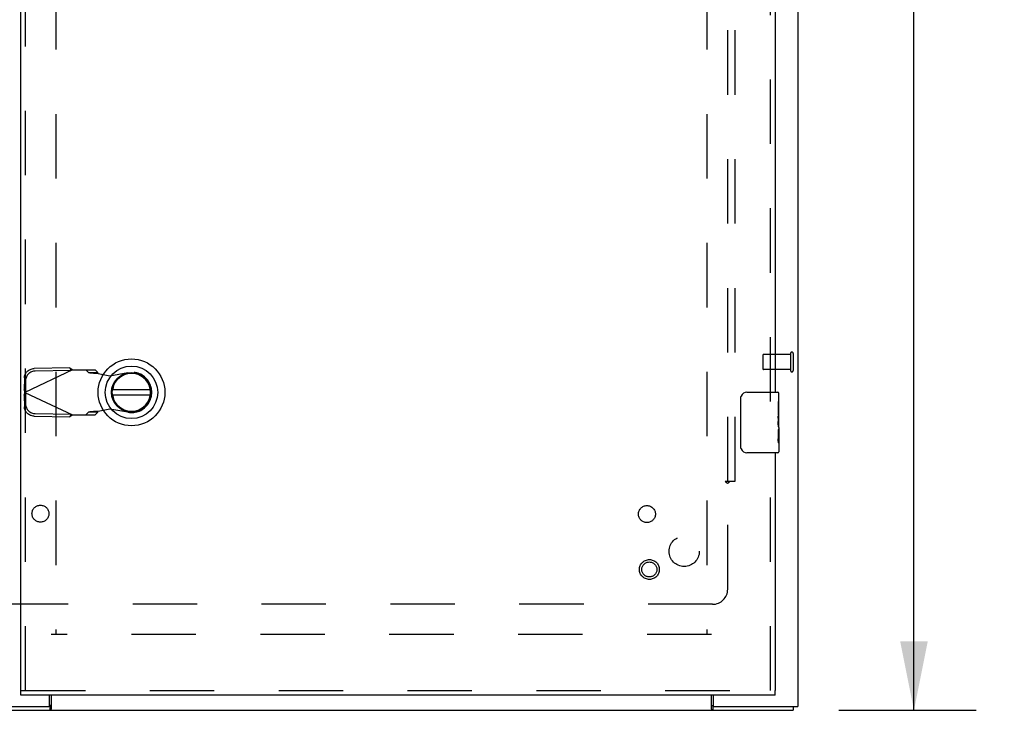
# Model space of a CAD drawing. Header units: inches. Extents: x 0 to 193, y 0 to 125.
# Tile 22 of 99: x 78 to 95, y 46 to 57. Entities that reach past the tile are written whole.
import ezdxf

# ---------------------------------------------------------------- set-up
doc = ezdxf.new("R2010")
doc.units = ezdxf.units.IN
doc.header["$LTSCALE"] = 10.63801
doc.header["$MEASUREMENT"] = 0
doc.linetypes.add('HIDDEN', pattern=[0.2, 0.1, -0.1])
doc.layers.get('0').update_dxf_attribs({"linetype": 'CONTINUOUS'})
for name, color, linetype in [('DEFAULT_2', 8, 'HIDDEN'), ('DIMENSIONS', 7, 'CONTINUOUS'), ('EXD_ENCLOSURE_DOOR_ASSEMBLY', 7, 'CONTINUOUS'), ('EXD_ENCLOSURE_SUBPANEL', 7, 'CONTINUOUS')]:
    doc.layers.add(name, color=color, linetype=linetype)
doc.styles.get("Standard").update_dxf_attribs({"font": 'arial.ttf'})
doc.dimstyles.new('DIMSTYLE_1', dxfattribs={"dimtxt": 0.853316, "dimasz": 1.137755, "dimexe": 0.09, "dimexo": 0.07, "dimgap": 0.0375, "dimtad": 0, "dimtih": 1, "dimtoh": 1, "dimzin": 4, "dimdsep": 46, "dimtxsty": 'Standard', "dimblk": '_FILLED', "dimblk1": '_FILLED', "dimblk2": '_FILLED', "dimcen": 0.09, "dimazin": 1, "dimtfac": 1, "dimtdec": 3, "dimtofl": 0, "dimtmove": 0, "dimatfit": 3, "dimldrblk": '_FILLED', "dimfxl": 0, "dimtolj": 1, "dimtzin": 4, "dimarcsym": 0})

# ---------------------------------------------------------------- blocks, each defined once
blk = doc.blocks.new('_FILLED')
at = {"color": 0, "linetype": 'ByBlock'}
blk.add_solid([(0, 0), (-1, 0.2), (-1, -0.2)], dxfattribs=at)
blk = doc.blocks.new('*D19')
at = {"layer": 'DIMENSIONS', "color": 2, "linetype": 'Continuous'}
for p, q in [((91.898, 80.23), (94.165, 80.23)), ((93.141, 80.23), (93.141, 63.833)), ((93.141, 45.73), (93.141, 62.126)), ((91.898, 45.73), (94.165, 45.73))]:
    blk.add_line(p, q, dxfattribs=at)
at = {"layer": 'DIMENSIONS', "color": 2, "linetype": 'Continuous', "xscale": 1.137755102, "yscale": 1.137755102, "zscale": 1.137755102}
for p, rotation in [((93.141, 80.23), 90), ((93.141, 45.73), 270)]:
    blk.add_blockref('_FILLED', p, dxfattribs=dict(at, rotation=rotation))
at = {"layer": 'DIMENSIONS', "color": 2, "linetype": 'Continuous', "insert": (93.141, 63.406), "char_height": 0.8533, "width": 2.98185, "attachment_point": 2, "line_spacing_factor": 0.9}
blk.add_mtext('34.50', dxfattribs=at)

msp = doc.modelspace()

# ---------------------------------------------------------------- linework, layer by layer
at = {"color": 3, "linetype": 'Continuous'}
for p, q in [((91.222, 80.167), (91.222, 45.793)), ((78.87, 45.808), (78.87, 45.98)), ((78.897, 45.98), (78.897, 45.749)), ((89.797, 45.749), (89.797, 45.98)), ((89.824, 45.98), (89.824, 45.808)), ((76.222, 45.793), (78.855, 45.793)), ((76.297, 45.73), (91.147, 45.73)), ((89.839, 45.793), (91.222, 45.793))]:
    msp.add_line(p, q, dxfattribs=at)
at = {"color": 7, "linetype": 'Continuous'}
for p, q in [((78.87, 45.805), (78.874, 45.805)), ((78.874, 45.805), (78.874, 45.73)), ((89.82, 45.805), (89.824, 45.805)), ((89.82, 45.805), (89.82, 45.73)), ((91.147, 45.793), (91.147, 45.73))]:
    msp.add_line(p, q, dxfattribs=at)
for points in [[(78.897, 45.812), (78.896, 45.812), (78.895, 45.812), (78.893, 45.812), (78.892, 45.812), (78.89, 45.812), (78.889, 45.811), (78.887, 45.81), (78.886, 45.81), (78.884, 45.809), (78.883, 45.808), (78.881, 45.807), (78.88, 45.806), (78.878, 45.806), (78.877, 45.805), (78.875, 45.805), (78.874, 45.805)], [(89.797, 45.812), (89.798, 45.812), (89.799, 45.812), (89.8, 45.812), (89.802, 45.812), (89.803, 45.812), (89.805, 45.811), (89.806, 45.81), (89.808, 45.81), (89.809, 45.809), (89.811, 45.808), (89.812, 45.807), (89.814, 45.806), (89.815, 45.806), (89.817, 45.805), (89.818, 45.805), (89.82, 45.805)]]:
    msp.add_lwpolyline(points, dxfattribs=at)
at = {"color": 3, "linetype": 'Continuous'}
for points in [[(78.897, 45.749), (78.895, 45.748), (78.894, 45.746), (78.892, 45.745), (78.891, 45.743), (78.889, 45.741), (78.888, 45.739), (78.886, 45.738), (78.885, 45.736), (78.883, 45.735), (78.882, 45.733), (78.88, 45.732), (78.879, 45.731), (78.877, 45.731), (78.876, 45.73), (78.875, 45.73), (78.874, 45.73)], [(89.797, 45.749), (89.798, 45.748), (89.8, 45.746), (89.801, 45.745), (89.803, 45.743), (89.805, 45.741), (89.806, 45.739), (89.808, 45.738), (89.809, 45.736), (89.811, 45.735), (89.812, 45.733), (89.813, 45.732), (89.815, 45.731), (89.816, 45.731), (89.818, 45.73), (89.819, 45.73), (89.82, 45.73)]]:
    msp.add_lwpolyline(points, dxfattribs=at)
for centre, start, end in [((78.855, 45.808), 270, 360), ((89.839, 45.808), 180, 270)]:
    msp.add_arc(centre, 0.015, start, end, dxfattribs=at)
at = {"layer": 'DEFAULT_2', "color": 8, "linetype": 'HIDDEN'}
for p, q in [((78.972, 78.978), (78.972, 46.982)), ((89.722, 78.978), (89.722, 46.982)), ((90.647, 51.596), (90.647, 51.368)), ((91.104, 51.606), (90.657, 51.606)), ((91.104, 51.624), (91.104, 51.34)), ((91.147, 51.624), (91.147, 51.34)), ((91.104, 51.358), (90.657, 51.358)), ((89.797, 46.98), (78.897, 46.98))]:
    msp.add_line(p, q, dxfattribs=at)
for centre, radius, start, end in [((90.657, 51.596), 0.01, 90, 180), ((91.125, 51.624), 0.0215, 0, 180), ((90.657, 51.368), 0.01, 180, 270), ((91.125, 51.34), 0.0215, 180, 360)]:
    msp.add_arc(centre, radius, start, end, dxfattribs=at)
at = {"layer": 'EXD_ENCLOSURE_DOOR_ASSEMBLY', "color": 3, "linetype": 'Continuous'}
for p, q in [((78.397, 46.055), (78.397, 79.905)), ((90.847, 74.982), (90.847, 50.982)), ((90.847, 49.982), (90.847, 46.055)), ((90.847, 45.98), (78.397, 45.98))]:
    msp.add_line(p, q, dxfattribs=at)
at = {"layer": 'EXD_ENCLOSURE_DOOR_ASSEMBLY', "color": 8, "linetype": 'HIDDEN'}
for p, q in [((78.472, 46.055), (78.472, 79.905)), ((90.772, 50.827), (90.772, 75.137)), ((79.203, 51.382), (78.613, 51.372)), ((79.203, 51.382), (79.223, 51.34)), ((78.454, 51.217), (78.451, 51.024)), ((79.251, 51.354), (78.464, 50.98)), ((79.223, 51.34), (78.633, 51.33)), ((79.235, 51.363), (79.251, 51.354)), ((79.251, 51.354), (79.625, 51.354)), ((79.47, 51.354), (79.512, 51.308)), ((79.512, 51.308), (79.667, 51.308)), ((79.667, 51.308), (79.625, 51.354)), ((79.671, 51.293), (79.867, 51.255)), ((79.867, 51.255), (80.162, 51.309)), ((78.474, 51.176), (78.47, 50.983)), ((78.47, 50.983), (78.451, 51.024)), ((78.455, 51.01), (78.451, 51.024)), ((78.451, 50.935), (78.47, 50.977)), ((78.451, 50.935), (78.455, 50.95)), ((78.451, 50.935), (78.454, 50.742)), ((78.459, 50.995), (78.455, 51.01)), ((78.455, 50.95), (78.459, 50.965)), ((78.464, 50.98), (78.459, 50.995)), ((78.459, 50.965), (78.464, 50.98)), ((78.464, 50.98), (79.251, 50.606)), ((78.47, 50.977), (78.474, 50.784)), ((78.613, 50.588), (79.203, 50.578)), ((78.633, 50.629), (79.223, 50.619)), ((79.223, 50.619), (79.203, 50.578)), ((79.251, 50.606), (79.625, 50.606)), ((79.512, 50.652), (79.47, 50.606)), ((79.667, 50.652), (79.512, 50.652)), ((79.625, 50.606), (79.667, 50.652)), ((79.671, 50.666), (79.639, 50.664)), ((79.867, 50.704), (79.671, 50.666)), ((80.162, 50.651), (79.867, 50.704)), ((90.772, 46.055), (90.772, 50.137)), ((78.397, 46.055), (90.847, 46.055))]:
    msp.add_line(p, q, dxfattribs=at)
at = {"layer": 'EXD_ENCLOSURE_DOOR_ASSEMBLY', "color": 7, "linetype": 'Continuous'}
for p, q in [((80.534, 51.019), (79.909, 51.019)), ((79.909, 50.94), (80.534, 50.94)), ((90.282, 50.082), (90.282, 50.882)), ((90.382, 50.982), (90.892, 50.982)), ((90.907, 50.4), (90.907, 50.967)), ((90.907, 50.828), (90.897, 50.828)), ((90.897, 50.828), (90.897, 50.598)), ((90.907, 50.661), (90.897, 50.661)), ((90.907, 50.598), (90.897, 50.598)), ((90.907, 50.562), (90.898, 50.562)), ((90.897, 50.551), (90.897, 50.498)), ((90.904, 50.43), (90.907, 50.43)), ((90.907, 50.397), (90.907, 50.144)), ((90.907, 50.367), (90.897, 50.367)), ((90.897, 50.367), (90.897, 50.21)), ((90.898, 50.199), (90.907, 50.199)), ((90.907, 50.141), (90.907, 49.997)), ((90.892, 49.982), (90.382, 49.982)), ((78.397, 45.98), (78.397, 46.055)), ((90.847, 45.98), (90.847, 46.055))]:
    msp.add_line(p, q, dxfattribs=at)
at = {"layer": 'EXD_ENCLOSURE_DOOR_ASSEMBLY', "color": 8, "linetype": 'HIDDEN'}
for points in [[(78.454, 51.217), (78.455, 51.232), (78.457, 51.247), (78.461, 51.262), (78.467, 51.276), (78.474, 51.289), (78.482, 51.302), (78.491, 51.314), (78.502, 51.326), (78.513, 51.336), (78.526, 51.345), (78.539, 51.353), (78.553, 51.359), (78.567, 51.365), (78.582, 51.368), (78.597, 51.371), (78.613, 51.372)], [(79.203, 51.382), (79.211, 51.377), (79.219, 51.373), (79.227, 51.368), (79.235, 51.363)], [(78.633, 51.33), (78.617, 51.329), (78.602, 51.327), (78.587, 51.323), (78.573, 51.318), (78.559, 51.311), (78.545, 51.303), (78.533, 51.294), (78.521, 51.284), (78.511, 51.273), (78.502, 51.261), (78.493, 51.248), (78.487, 51.234), (78.481, 51.22), (78.477, 51.206), (78.475, 51.191), (78.474, 51.176)], [(79.512, 51.308), (79.515, 51.307), (79.52, 51.306), (79.527, 51.305), (79.535, 51.304), (79.544, 51.303), (79.555, 51.302), (79.567, 51.301), (79.58, 51.3), (79.593, 51.298), (79.608, 51.297), (79.623, 51.296), (79.639, 51.295), (79.655, 51.294), (79.671, 51.293)], [(79.671, 51.293), (79.67, 51.296), (79.669, 51.298), (79.668, 51.301), (79.667, 51.303), (79.667, 51.305), (79.667, 51.308)], [(78.613, 50.588), (78.597, 50.589), (78.582, 50.591), (78.567, 50.595), (78.553, 50.6), (78.539, 50.607), (78.526, 50.615), (78.513, 50.624), (78.502, 50.634), (78.491, 50.645), (78.482, 50.657), (78.474, 50.67), (78.467, 50.684), (78.461, 50.698), (78.457, 50.713), (78.455, 50.727), (78.454, 50.742)], [(78.474, 50.784), (78.475, 50.769), (78.477, 50.754), (78.481, 50.74), (78.487, 50.725), (78.493, 50.712), (78.502, 50.699), (78.511, 50.687), (78.521, 50.676), (78.533, 50.666), (78.545, 50.656), (78.559, 50.649), (78.573, 50.642), (78.587, 50.637), (78.602, 50.633), (78.617, 50.63), (78.633, 50.629)], [(79.251, 50.606), (79.235, 50.596), (79.227, 50.592), (79.219, 50.587), (79.211, 50.582), (79.203, 50.578)], [(79.639, 50.664), (79.623, 50.663), (79.608, 50.662), (79.593, 50.661), (79.58, 50.66), (79.567, 50.659), (79.555, 50.658), (79.544, 50.657), (79.535, 50.656), (79.527, 50.655), (79.52, 50.654), (79.515, 50.653), (79.512, 50.652)], [(79.667, 50.652), (79.667, 50.654), (79.667, 50.657), (79.668, 50.659), (79.669, 50.662), (79.67, 50.664), (79.671, 50.666)]]:
    msp.add_lwpolyline(points, dxfattribs=at)
at = {"layer": 'EXD_ENCLOSURE_DOOR_ASSEMBLY', "color": 7, "linetype": 'Continuous'}
for points in [[(90.282, 50.882), (90.282, 50.889), (90.283, 50.895), (90.284, 50.901), (90.285, 50.907), (90.287, 50.913), (90.289, 50.918)], [(90.897, 50.551), (90.897, 50.557), (90.898, 50.563), (90.898, 50.569), (90.899, 50.575), (90.899, 50.581), (90.9, 50.587)], [(90.904, 50.429), (90.901, 50.456), (90.9, 50.465), (90.899, 50.474), (90.898, 50.482), (90.897, 50.49), (90.897, 50.498)], [(90.907, 50.397), (90.907, 50.404), (90.906, 50.412), (90.905, 50.42), (90.904, 50.429)], [(90.289, 50.046), (90.287, 50.052), (90.285, 50.058), (90.284, 50.064), (90.283, 50.07), (90.282, 50.076), (90.282, 50.082)], [(90.899, 50.192), (90.898, 50.201), (90.897, 50.21)], [(90.907, 50.141), (90.907, 50.145), (90.906, 50.149), (90.905, 50.154), (90.904, 50.16), (90.903, 50.167), (90.901, 50.175), (90.9, 50.183), (90.899, 50.192)]]:
    msp.add_lwpolyline(points, dxfattribs=at)
for radius in [0.551, 0.433, 0.329, 0.317]:
    msp.add_circle((80.222, 50.98), radius, dxfattribs=at)
at = {"layer": 'EXD_ENCLOSURE_DOOR_ASSEMBLY', "color": 8, "linetype": 'HIDDEN'}
for radius in [0.164, 0.124]:
    msp.add_circle((88.772, 48.055), radius, dxfattribs=at)
at = {"layer": 'EXD_ENCLOSURE_DOOR_ASSEMBLY', "color": 7, "linetype": 'Continuous'}
for centre, radius, start, end in [((80.222, 50.98), 0.315, 190.0787, 169.9213), ((90.382, 50.882), 0.1, 90, 158.7946), ((90.892, 50.967), 0.015, 0, 90), ((90.382, 50.082), 0.1, 201.1999, 270), ((90.892, 49.997), 0.015, 270, 360)]:
    msp.add_arc(centre, radius, start, end, dxfattribs=at)
at = {"layer": 'EXD_ENCLOSURE_DOOR_ASSEMBLY', "color": 8, "linetype": 'HIDDEN'}
msp.add_arc((80.222, 50.98), 0.335, 259.673, 100.327, dxfattribs=at)
at = {"layer": 'EXD_ENCLOSURE_DOOR_ASSEMBLY', "color": 7, "linetype": 'Continuous'}
msp.add_ellipse((90.707, 50.564), major_axis=(0.2, 0), ratio=0.432808, start_param=0, end_param=0.261817, dxfattribs=at)
at = {"layer": 'EXD_ENCLOSURE_SUBPANEL', "color": 8, "linetype": 'HIDDEN'}
for p, q in [((90.066, 49.511), (90.066, 76.449)), ((90.191, 49.511), (90.191, 76.449)), ((90.025, 49.511), (90.104, 49.511)), ((90.066, 47.73), (90.066, 49.476)), ((90.104, 49.511), (90.191, 49.511)), ((89.816, 47.48), (77.628, 47.48))]:
    msp.add_line(p, q, dxfattribs=at)
for points in [[(90.025, 49.511), (90.027, 49.506), (90.03, 49.502), (90.034, 49.498), (90.037, 49.495), (90.041, 49.492), (90.046, 49.489), (90.051, 49.486), (90.056, 49.483), (90.061, 49.48), (90.066, 49.476)], [(90.078, 49.488), (90.075, 49.484), (90.07, 49.48), (90.066, 49.476)], [(90.104, 49.511), (90.099, 49.507), (90.095, 49.503), (90.091, 49.5), (90.088, 49.497), (90.085, 49.494), (90.078, 49.488)]]:
    msp.add_lwpolyline(points, dxfattribs=at)
for centre, radius in [((78.719, 48.977), 0.14), ((88.732, 48.97), 0.14), ((89.347, 48.355), 0.25)]:
    msp.add_circle(centre, radius, dxfattribs=at)
msp.add_arc((89.816, 47.73), 0.25, 270, 360, dxfattribs=at)

# ---------------------------------------------------------------- dimensions: what is measured, and where the dimension line sits
at = {"layer": 'DIMENSIONS', "color": 2, "linetype": 'Continuous'}
dim = msp.add_linear_dim(base=(93.141, 45.73), p1=(91.828, 80.23), p2=(91.828, 45.73), angle=270, dimstyle='DIMSTYLE_1', dxfattribs=at)
dim.commit()
dim.dimension.update_dxf_attribs({"geometry": '*D19', "text_midpoint": (93.14, 62.975), "dimtype": 160})

doc.saveas('drawing.dxf')
